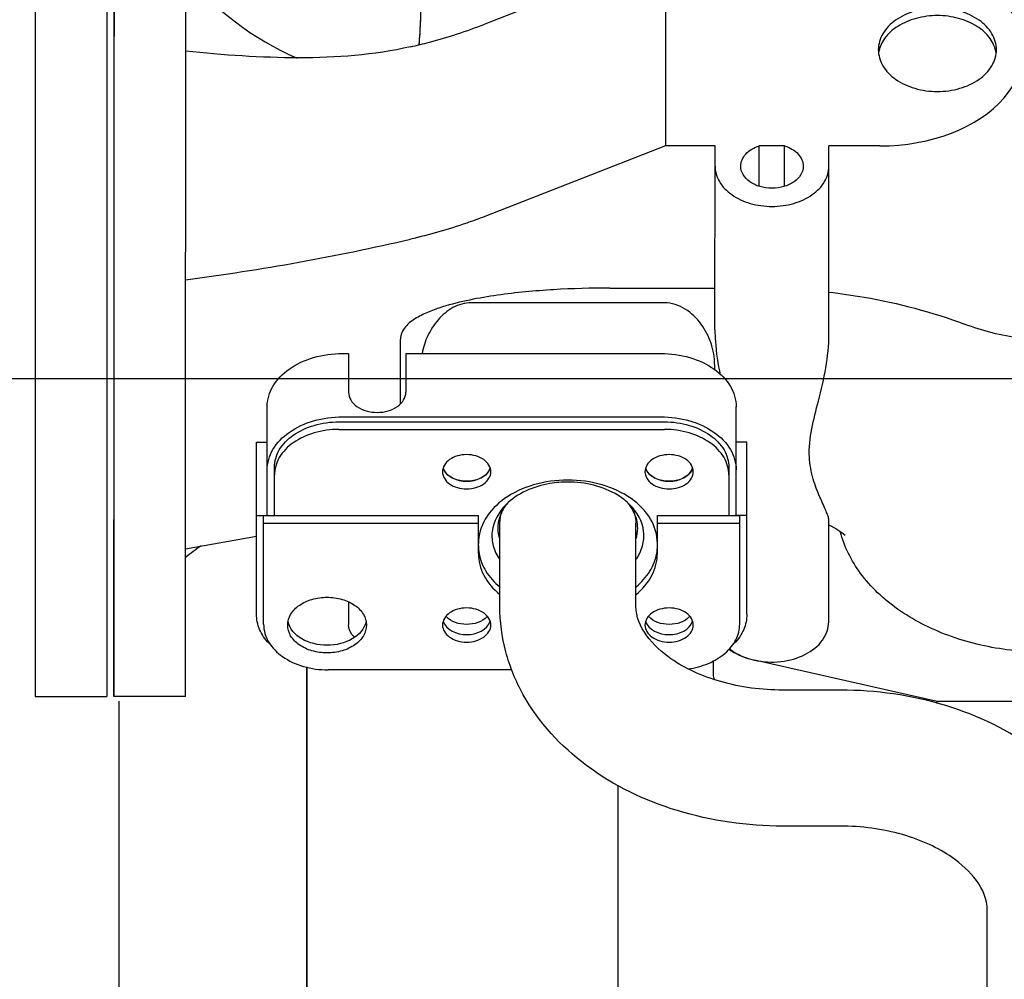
# Model space of a CAD drawing. Header units: millimetres. Extents: x 0 to 1189, y 0 to 841.
# Tile 43 of 175: x 428 to 439, y 261 to 272. Entities that reach past the tile are written whole.
import ezdxf
from ezdxf.enums import TextEntityAlignment as Align

# ---------------------------------------------------------------- set-up
doc = ezdxf.new("R2010")
doc.units = ezdxf.units.MM
doc.header["$LTSCALE"] = 65.395
doc.layers.get('0').update_dxf_attribs({"linetype": 'CONTINUOUS'})
for name, color, linetype in [('25007_060000_TLKGS_KGS_V_ABL1547', 7, 'CONTINUOUS'), ('25007_061000_TLKGS_KGS_V_ABL1580', 7, 'CONTINUOUS'), ('25007_153200_271312_ABL1561', 7, 'CONTINUOUS'), ('25007_153202_10_ABL1600', 7, 'CONTINUOUS'), ('25007_153202_10_T1_PBL1623', 7, 'CONTINUOUS'), ('25007_153202_20_ABL1586', 7, 'CONTINUOUS'), ('25007_153202_20_T2_PBL1746', 7, 'CONTINUOUS'), ('25007_153700_30_ABL1606', 7, 'CONTINUOUS'), ('25007_153700_30_T1_PBL1611', 7, 'CONTINUOUS'), ('25007_153700_30_T2_PBL1607', 7, 'CONTINUOUS'), ('25007_153700_31_ABL1603', 7, 'CONTINUOUS'), ('25007_153700_31_T1_PBL1605', 7, 'CONTINUOUS'), ('25007_153700_31_T2_PBL1604', 7, 'CONTINUOUS'), ('25007_641000_05_SIMPLE1_E_ABL1581', 7, 'CONTINUOUS'), ('25007_641000_05_SIMPLE1_T2_E_PBL1594', 7, 'CONTINUOUS'), ('25007_641000_05_SIMPLE1_T3_E_PBL1592', 7, 'CONTINUOUS'), ('25007_641000_05_SIMPLE1_T5_E_PBL1582', 7, 'CONTINUOUS'), ('25007_644000_01_SIMPLE1_C_ABL1635', 7, 'CONTINUOUS'), ('25007_644000_01_SIMPLE1_T1_C_PBL1643', 7, 'CONTINUOUS'), ('25007_644000_01_SIMPLE1_T2_C_PBL1636', 7, 'CONTINUOUS'), ('25067_000000_TLKGS_MARKETING_ABL1542', 7, 'CONTINUOUS'), ('BOGEN-S-3D-90-48_3X2_6_PBL2476', 7, 'CONTINUOUS'), ('EN1092-1-01A-DN40-PN16_PBL1681', 7, 'CONTINUOUS'), ('N4011-C1-82X39_PBL2473', 7, 'CONTINUOUS'), ('N4011-C90X49_PBL1587', 7, 'CONTINUOUS'), ('new_view_7_VBL1540', 7, 'CONTINUOUS')]:
    doc.layers.add(name, color=color, linetype=linetype)
doc.styles.get("Standard").update_dxf_attribs({"font": 'txt', "width": 0.6})
doc.dimstyles.new('DIMSTYLE_2', dxfattribs={"dimtxt": 3.5, "dimasz": 3.5, "dimexe": 1.8, "dimexo": 0, "dimgap": 0.875, "dimtad": 1, "dimdec": 0, "dimlfac": 25, "dimdsep": 46, "dimtxsty": 'Standard', "dimblk": '_FILLED', "dimblk1": '_FILLED', "dimblk2": '_FILLED', "dimcen": 0.09, "dimadec": 0, "dimazin": 0, "dimtp": 2, "dimtm": 2, "dimtfac": 1, "dimtdec": 0, "dimtofl": 0, "dimtmove": 0, "dimatfit": 3, "dimldrblk": '_FILLED', "dimfxl": 1, "dimtolj": 1, "dimarcsym": 0})

# ---------------------------------------------------------------- blocks, each defined once
blk = doc.blocks.new('_FILLED')
at = {"color": 0, "linetype": 'ByBlock'}
blk.add_solid([(0, 0), (-1, 0.1671), (-1, -0.1671)], dxfattribs=at)
blk = doc.blocks.new('*D17')
at = {"color": 2, "linetype": 'Continuous'}
for p, q in [((394.644, 370.776), (372.844, 370.776)), ((374.644, 370.776), (374.644, 319.388)), ((374.644, 268), (374.644, 319.388)), ((443.4, 268), (372.844, 268))]:
    blk.add_line(p, q, dxfattribs=at)
at = {"color": 2, "linetype": 'Continuous', "xscale": 3.5, "yscale": 3.5, "zscale": 3.5}
for p, rotation in [((374.644, 370.776), 90), ((374.644, 268), 270)]:
    blk.add_blockref('_FILLED', p, dxfattribs=dict(at, rotation=rotation))
at = {"color": 2, "linetype": 'Continuous', "width": 0.672619}
blk.add_text('2569', height=3.5, rotation=90, dxfattribs=at).set_placement((373.769, 318.6), align=Align.CENTER)
blk = doc.blocks.new('25007_641000_05_SIMPLE1_T5_E_PBL1582', base_point=(429.068, 268.848))
at = {"layer": '25007_641000_05_SIMPLE1_T5_E_PBL1582', "color": 7, "linetype": 'Continuous'}
for p, q in [((428.668, 273.248), (428.668, 264.448)), ((428.668, 273.248), (429.468, 273.248)), ((429.468, 273.248), (429.468, 264.448)), ((428.668, 264.448), (429.468, 264.448))]:
    blk.add_line(p, q, dxfattribs=at)
blk = doc.blocks.new('25007_641000_05_SIMPLE1_T3_E_PBL1592', base_point=(436.597, 268.628))
at = {"layer": '25007_641000_05_SIMPLE1_T3_E_PBL1592', "color": 7, "linetype": 'Continuous'}
for p, q in [((429.549, 272.424), (429.548, 273.25)), ((429.548, 273.25), (429.548, 272.526)), ((430.348, 273.25), (429.548, 273.25)), ((430.349, 272.526), (430.348, 273.25)), ((436.264, 272.979), (436.264, 272.752)), ((437.537, 272.752), (437.537, 272.978)), ((435.709, 272.753), (433.69, 271.963)), ((435.709, 272.753), (435.709, 270.603)), ((436.264, 272.752), (435.709, 272.753)), ((437.042, 272.752), (436.759, 272.752)), ((438.105, 272.752), (437.537, 272.752)), ((429.548, 272.526), (429.548, 271.928)), ((429.548, 272.525), (429.548, 272.526)), ((430.349, 271.962), (430.349, 272.526)), ((429.549, 271.962), (429.549, 272.424)), ((440.829, 269.491), (439.633, 272.004)), ((429.548, 271.928), (429.548, 271.827)), ((429.549, 270.578), (429.549, 271.962)), ((430.349, 270.578), (430.349, 271.962)), ((429.547, 271.826), (429.547, 270.578)), ((429.548, 271.827), (429.548, 271.826)), ((429.547, 270.578), (429.547, 270.577)), ((429.547, 270.577), (429.547, 269.98)), ((429.547, 270.576), (429.547, 270.577)), ((429.549, 270.476), (429.549, 270.578)), ((430.349, 269.981), (430.349, 270.578)), ((435.709, 270.603), (433.69, 269.814)), ((436.264, 270.603), (435.709, 270.603)), ((436.263, 268.547), (436.264, 270.603)), ((436.759, 270.152), (436.759, 270.603)), ((437.042, 270.603), (436.759, 270.603)), ((437.042, 270.151), (437.042, 270.603)), ((437.537, 268.499), (437.537, 270.603)), ((438.105, 270.603), (437.537, 270.603)), ((429.549, 269.878), (429.549, 270.476)), ((429.547, 269.98), (429.547, 269.877)), ((430.349, 269.733), (430.349, 269.981)), ((429.547, 269.877), (429.546, 267.823)), ((429.548, 267.721), (429.549, 269.878)), ((430.348, 269.105), (430.349, 269.733)), ((430.348, 267.823), (430.348, 269.105)), ((435.09, 269.014), (436.263, 269.014)), ((435.7, 268.849), (433.54, 268.849)), ((442.343, 268.735), (442.343, 268.282)), ((443.647, 266.133), (443.647, 268.735)), ((441.675, 268.657), (442.343, 268.506)), ((432.748, 267.722), (432.748, 268.441)), ((442.343, 268.282), (441.885, 268.282)), ((436.26, 268.161), (436.26, 268.102)), ((429.547, 267.822), (429.547, 267.224)), ((429.547, 267.821), (429.547, 267.822)), ((430.348, 267.123), (430.348, 267.823)), ((429.548, 267.123), (429.548, 267.721)), ((429.547, 267.224), (429.546, 267.122)), ((429.546, 267.123), (429.546, 267.122)), ((429.546, 267.122), (429.546, 265.875)), ((429.547, 265.738), (429.548, 267.123)), ((430.348, 266.1), (430.348, 267.123)), ((441.791, 266.586), (442.343, 266.586)), ((442.343, 266.586), (442.343, 266.133)), ((437.535, 265.285), (437.536, 266.419)), ((430.348, 266.1), (431.14, 266.242)), ((430.347, 265.277), (430.348, 266.1)), ((442.343, 265.284), (442.343, 266.133)), ((443.646, 264.723), (443.647, 266.133)), ((429.547, 265.874), (429.547, 265.738)), ((429.547, 265.873), (429.547, 265.874)), ((429.547, 265.738), (429.546, 265.175)), ((429.547, 265.175), (429.547, 265.738)), ((441.932, 265.736), (442.343, 265.736)), ((429.546, 265.175), (429.547, 264.45)), ((429.546, 265.175), (429.546, 265.174)), ((429.547, 264.45), (429.547, 265.175)), ((430.347, 264.45), (430.347, 265.277)), ((436.246, 264.724), (436.246, 264.851)), ((436.692, 264.859), (436.704, 264.856)), ((438.747, 264.394), (436.704, 264.856)), ((443.055, 264.825), (441.147, 264.393)), ((430.347, 264.45), (429.547, 264.45)), ((438.747, 264.37), (438.747, 264.394)), ((441.147, 264.393), (438.747, 264.394)), ((441.146, 263.827), (441.147, 264.393)), ((443.201, 264.292), (441.146, 263.827)), ((441.146, 263.827), (439.872, 263.828))]:
    blk.add_line(p, q, dxfattribs=at)
for points in [[(442.079, 267.786), (441.884, 268.283), (441.584, 268.818), (441.198, 269.322), (440.729, 269.784), (440.668, 269.83)], [(437.536, 266.369), (437.615, 266.327), (437.68, 266.284), (437.701, 266.268), (437.719, 266.252)]]:
    blk.add_lwpolyline(points, dxfattribs=at)
blk.add_ellipse((438.105, 271.677), major_axis=(1.604, -0.001), ratio=0.669973, start_param=-1.570552, end_param=1.571041, dxfattribs=at)
for points, knots in [([(437.537, 272.978), (437.537, 273.038), (437.499, 273.166), (437.35, 273.313), (437.142, 273.407), (436.901, 273.44), (436.66, 273.407), (436.451, 273.313), (436.303, 273.166), (436.264, 273.038), (436.264, 272.979)], [0, 0, 0, 0, 0.104729, 0.222332, 0.356034, 0.500032, 0.644021, 0.777703, 0.895282, 1, 1, 1, 1]), ([(436.551, 272.979), (436.551, 273.011), (436.572, 273.082), (436.654, 273.162), (436.768, 273.214), (436.901, 273.232), (437.033, 273.214), (437.148, 273.162), (437.229, 273.082), (437.251, 273.011), (437.251, 272.978)], [0, 0, 0, 0, 0.104723, 0.222315, 0.356006, 0.5, 0.643994, 0.777685, 0.895277, 1, 1, 1, 1]), ([(436.759, 272.752), (436.703, 272.77), (436.602, 272.822), (436.551, 272.93), (436.551, 272.979)], [0, 0, 0, 0, 0.547313, 1, 1, 1, 1]), ([(437.251, 272.978), (437.251, 272.93), (437.199, 272.822), (437.099, 272.77), (437.042, 272.752)], [0, 0, 0, 0, 0.452711, 1, 1, 1, 1]), ([(438.749, 272.144), (438.664, 272.144), (438.499, 272.122), (438.283, 272.024), (438.129, 271.872), (438.089, 271.739), (438.089, 271.678)], [0, 0, 0, 0, 0.287989, 0.555367, 0.790548, 1, 1, 1, 1]), ([(439.409, 271.677), (439.409, 271.739), (439.369, 271.872), (439.215, 272.024), (438.999, 272.122), (438.834, 272.144), (438.749, 272.144)], [0, 0, 0, 0, 0.209442, 0.444626, 0.712014, 1, 1, 1, 1]), ([(438.749, 272.059), (438.669, 272.059), (438.514, 272.039), (438.307, 271.953), (438.153, 271.818), (438.1, 271.698), (438.092, 271.64)], [0, 0, 0, 0, 0.284787, 0.551554, 0.789088, 1, 1, 1, 1]), ([(439.405, 271.639), (439.397, 271.698), (439.344, 271.818), (439.19, 271.953), (438.984, 272.039), (438.828, 272.059), (438.749, 272.059)], [0, 0, 0, 0, 0.210905, 0.448444, 0.715219, 1, 1, 1, 1]), ([(432.86, 271.71), (432.932, 271.726), (433.213, 271.795), (433.489, 271.885), (433.69, 271.963)], [0, 0, 0, 0, 0.253481, 1, 1, 1, 1]), ([(432.86, 271.71), (432.453, 271.616), (431.606, 271.558), (430.769, 271.617), (430.349, 271.661)], [0, 0, 0, 0, 0.497461, 1, 1, 1, 1]), ([(438.089, 271.678), (438.089, 271.616), (438.129, 271.483), (438.283, 271.331), (438.499, 271.233), (438.664, 271.211), (438.749, 271.211)], [0, 0, 0, 0, 0.209442, 0.444626, 0.712014, 1, 1, 1, 1]), ([(438.749, 271.211), (438.834, 271.211), (438.999, 271.233), (439.215, 271.33), (439.368, 271.482), (439.409, 271.615), (439.409, 271.677)], [0, 0, 0, 0, 0.287989, 0.555367, 0.790548, 1, 1, 1, 1]), ([(436.551, 270.377), (436.551, 270.426), (436.602, 270.533), (436.703, 270.585), (436.759, 270.603)], [0, 0, 0, 0, 0.452711, 1, 1, 1, 1]), ([(437.042, 270.603), (437.099, 270.585), (437.199, 270.533), (437.251, 270.425), (437.251, 270.377)], [0, 0, 0, 0, 0.547313, 1, 1, 1, 1]), ([(436.264, 270.377), (436.264, 270.317), (436.303, 270.189), (436.451, 270.042), (436.66, 269.948), (436.901, 269.915), (437.142, 269.948), (437.35, 270.042), (437.499, 270.189), (437.537, 270.317), (437.537, 270.377)], [0, 0, 0, 0, 0.104729, 0.222332, 0.356034, 0.500032, 0.644021, 0.777703, 0.895282, 1, 1, 1, 1]), ([(437.251, 270.377), (437.251, 270.344), (437.229, 270.273), (437.148, 270.193), (437.033, 270.141), (436.901, 270.123), (436.768, 270.141), (436.653, 270.193), (436.572, 270.274), (436.551, 270.344), (436.551, 270.377)], [0, 0, 0, 0, 0.104723, 0.222315, 0.356006, 0.5, 0.643994, 0.777685, 0.895277, 1, 1, 1, 1]), ([(433.69, 269.814), (433.623, 269.788), (433.352, 269.688), (433.073, 269.609), (432.86, 269.56)], [0, 0, 0, 0, 0.246393, 1, 1, 1, 1]), ([(430.348, 269.105), (430.771, 269.163), (431.613, 269.291), (432.446, 269.465), (432.86, 269.56)], [0, 0, 0, 0, 0.501122, 1, 1, 1, 1]), ([(440.829, 269.491), (440.842, 269.462), (440.889, 269.353), (440.913, 269.234), (440.913, 269.146)], [0, 0, 0, 0, 0.264714, 1, 1, 1, 1]), ([(440.913, 269.146), (440.913, 269.066), (440.882, 268.905), (440.739, 268.7), (440.526, 268.553), (440.17, 268.431), (439.655, 268.427), (439.254, 268.536), (439.053, 268.611)], [0, 0, 0, 0, 0.106868, 0.213266, 0.326011, 0.447509, 0.71278, 1, 1, 1, 1]), ([(442.831, 269.181), (442.764, 269.169), (442.638, 269.13), (442.478, 269.029), (442.37, 268.894), (442.343, 268.786), (442.343, 268.735)], [0, 0, 0, 0, 0.287341, 0.550367, 0.785085, 1, 1, 1, 1]), ([(435.09, 269.014), (434.88, 269.014), (434.46, 269.002), (433.936, 268.954), (433.522, 268.884), (433.266, 268.822), (433.068, 268.753), (432.926, 268.684), (432.798, 268.594), (432.748, 268.491), (432.748, 268.441)], [0, 0, 0, 0, 0.250586, 0.50114, 0.626432, 0.751693, 0.814329, 0.876914, 0.939214, 1, 1, 1, 1]), ([(437.537, 268.969), (437.668, 268.954), (438.183, 268.88), (438.69, 268.746), (439.053, 268.611)], [0, 0, 0, 0, 0.254655, 1, 1, 1, 1]), ([(442.645, 268.735), (442.645, 268.78), (442.689, 268.881), (442.78, 268.934), (442.83, 268.953)], [0, 0, 0, 0, 0.455893, 1, 1, 1, 1]), ([(433.54, 268.849), (433.47, 268.849), (433.327, 268.808), (433.163, 268.667), (433.047, 268.487), (433.003, 268.351), (432.991, 268.283)], [0, 0, 0, 0, 0.250339, 0.501792, 0.752587, 1, 1, 1, 1]), ([(436.26, 268.161), (436.26, 268.24), (436.231, 268.401), (436.119, 268.618), (435.944, 268.794), (435.781, 268.849), (435.7, 268.849)], [0, 0, 0, 0, 0.245527, 0.496514, 0.748996, 1, 1, 1, 1]), ([(442.83, 268.516), (442.78, 268.535), (442.689, 268.589), (442.645, 268.689), (442.645, 268.735)], [0, 0, 0, 0, 0.544119, 1, 1, 1, 1]), ([(436.263, 268.547), (436.263, 268.504), (436.27, 268.334), (436.297, 268.166), (436.322, 268.042)], [0, 0, 0, 0, 0.254768, 1, 1, 1, 1]), ([(437.536, 266.419), (437.536, 266.434), (437.526, 266.469), (437.492, 266.555), (437.429, 266.69), (437.351, 266.887), (437.285, 267.253), (437.437, 267.792), (437.537, 268.247), (437.537, 268.499)], [0, 0, 0, 0, 0.021275, 0.050921, 0.130093, 0.230023, 0.348044, 0.645445, 1, 1, 1, 1]), ([(442.135, 267.434), (442.135, 267.284), (442.07, 266.971), (441.897, 266.706), (441.791, 266.586)], [0, 0, 0, 0, 0.483356, 1, 1, 1, 1]), ([(441.791, 266.586), (441.815, 266.517), (441.896, 266.24), (441.932, 265.951), (441.932, 265.736)], [0, 0, 0, 0, 0.253294, 1, 1, 1, 1]), ([(441.932, 265.736), (441.668, 265.427), (441.078, 265.094), (440.224, 264.932), (439.529, 264.947), (438.872, 265.104), (438.305, 265.392), (437.876, 265.79), (437.707, 266.125), (437.664, 266.293)], [0, 0, 0, 0, 0.243428, 0.380299, 0.519671, 0.655301, 0.781837, 0.896368, 1, 1, 1, 1]), ([(442.645, 266.133), (442.645, 266.166), (442.666, 266.236), (442.748, 266.317), (442.862, 266.369), (442.995, 266.387), (443.127, 266.369), (443.242, 266.317), (443.324, 266.236), (443.345, 266.166), (443.345, 266.133)], [0, 0, 0, 0, 0.104718, 0.222298, 0.355979, 0.499968, 0.643966, 0.777668, 0.895271, 1, 1, 1, 1]), ([(442.343, 266.133), (442.343, 266.072), (442.383, 265.941), (442.534, 265.791), (442.748, 265.694), (442.995, 265.661), (443.242, 265.694), (443.455, 265.79), (443.607, 265.941), (443.647, 266.072), (443.647, 266.133)], [0, 0, 0, 0, 0.104729, 0.222332, 0.356034, 0.500032, 0.644021, 0.777703, 0.895282, 1, 1, 1, 1]), ([(443.345, 266.133), (443.345, 266.1), (443.324, 266.03), (443.242, 265.949), (443.127, 265.897), (442.995, 265.879), (442.862, 265.897), (442.748, 265.949), (442.666, 266.03), (442.645, 266.1), (442.645, 266.133)], [0, 0, 0, 0, 0.104718, 0.222298, 0.355979, 0.499968, 0.643966, 0.777668, 0.895271, 1, 1, 1, 1]), ([(436.704, 264.856), (436.801, 264.834), (436.999, 264.824), (437.27, 264.9), (437.477, 265.056), (437.535, 265.213), (437.535, 265.285)], [0, 0, 0, 0, 0.282966, 0.555587, 0.794318, 1, 1, 1, 1]), ([(442.343, 265.284), (442.343, 265.219), (442.388, 265.079), (442.557, 264.925), (442.79, 264.832), (442.966, 264.819), (443.055, 264.825)], [0, 0, 0, 0, 0.207964, 0.443885, 0.712881, 1, 1, 1, 1]), ([(443.055, 264.825), (443.134, 264.83), (443.283, 264.859), (443.477, 264.958), (443.612, 265.104), (443.647, 265.226), (443.647, 265.283)], [0, 0, 0, 0, 0.288263, 0.554028, 0.788778, 1, 1, 1, 1]), ([(436.417, 264.982), (436.436, 264.968), (436.52, 264.912), (436.617, 264.876), (436.692, 264.859)], [0, 0, 0, 0, 0.237465, 1, 1, 1, 1]), ([(436.421, 264.987), (436.44, 264.972), (436.522, 264.914), (436.617, 264.877), (436.692, 264.859)], [0, 0, 0, 0, 0.237053, 1, 1, 1, 1]), ([(443.646, 264.723), (443.646, 264.675), (443.623, 264.574), (443.525, 264.445), (443.38, 264.346), (443.263, 264.306), (443.201, 264.292)], [0, 0, 0, 0, 0.216396, 0.451305, 0.713387, 1, 1, 1, 1])]:
    blk.add_open_spline(points, degree=3, knots=knots, dxfattribs=at)
for points in [[(443.647, 268.735), (443.647, 268.763), (443.643, 268.792), (443.636, 268.82)], [(442.079, 267.786), (442.115, 267.673), (442.135, 267.553), (442.135, 267.434)], [(436.257, 264.64), (436.25, 264.667), (436.246, 264.696), (436.246, 264.724)]]:
    blk.add_open_spline(points, degree=3, dxfattribs=at)
blk = doc.blocks.new('25007_641000_05_SIMPLE1_T2_E_PBL1594', base_point=(438.2, 260.925))
at = {"layer": '25007_641000_05_SIMPLE1_T2_E_PBL1594', "color": 7, "linetype": 'Continuous'}
for p, q in [((431.702, 261.809), (431.702, 264.78)), ((431.702, 264.78), (431.702, 262.912)), ((429.602, 264.398), (429.6, 260.027)), ((435.181, 259.993), (435.182, 263.454)), ((435.182, 263.242), (435.182, 263.454)), ((435.182, 261.809), (435.182, 263.242)), ((431.702, 262.912), (431.7, 258.542)), ((431.7, 256.91), (431.702, 261.809)), ((435.18, 256.909), (435.182, 261.809))]:
    blk.add_line(p, q, dxfattribs=at)
blk.add_arc((431.703, 264.396), 2.102, 124.1761, 130.2783, dxfattribs=at)
blk = doc.blocks.new('25007_641000_05_SIMPLE1_E_ABL1581', base_point=(436.814, 261.928))
at = {"layer": '25007_641000_05_SIMPLE1_T2_E_PBL1594'}
blk.add_blockref('25007_641000_05_SIMPLE1_T2_E_PBL1594', (438.2, 260.925), dxfattribs=at)
at = {"layer": '25007_641000_05_SIMPLE1_T3_E_PBL1592'}
blk.add_blockref('25007_641000_05_SIMPLE1_T3_E_PBL1592', (436.597, 268.628), dxfattribs=at)
at = {"layer": '25007_641000_05_SIMPLE1_T5_E_PBL1582'}
blk.add_blockref('25007_641000_05_SIMPLE1_T5_E_PBL1582', (429.068, 268.848), dxfattribs=at)
blk = doc.blocks.new('25007_644000_01_SIMPLE1_T2_C_PBL1636', base_point=(436.12, 274.01))
at = {"layer": '25007_644000_01_SIMPLE1_T2_C_PBL1636', "color": 7, "linetype": 'Continuous'}
for p, q in [((435.72, 275.268), (435.72, 272.753)), ((436.52, 275.268), (436.52, 273.338))]:
    blk.add_line(p, q, dxfattribs=at)
blk = doc.blocks.new('25007_644000_01_SIMPLE1_T1_C_PBL1643', base_point=(441.442, 273.443))
at = {"layer": '25007_644000_01_SIMPLE1_T1_C_PBL1643', "color": 7, "linetype": 'Continuous'}
for p, q in [((445.92, 278.296), (445.92, 273.856)), ((445.92, 278.296), (446.285, 278.296)), ((444.3, 277.447), (444.3, 277.785)), ((445.8, 273.856), (445.8, 277.312)), ((445.8, 277.312), (445.92, 277.312)), ((444.52, 276.81), (445.8, 276.81)), ((443.973, 276.072), (445.8, 276.072)), ((443.975, 275.616), (443.769, 275.727)), ((443.712, 275.505), (443.639, 275.544)), ((444.712, 275.427), (445.8, 275.427)), ((436.6, 273.373), (436.6, 275.268)), ((436.72, 273.408), (436.72, 275.268)), ((437.48, 273.162), (437.48, 275.268)), ((444.712, 275.173), (445.8, 275.173)), ((443.632, 274.765), (443.712, 274.765)), ((444.712, 274.765), (445.8, 274.765)), ((438.62, 272.691), (438.62, 274.616)), ((442.28, 268.952), (442.28, 274.467)), ((439.18, 272.469), (439.18, 274.357)), ((442.145, 269.125), (442.145, 270.781)), ((442.145, 269.392), (442.28, 269.392)), ((442.28, 268.952), (442.425, 268.952))]:
    blk.add_line(p, q, dxfattribs=at)
for centre, radius, start, end in [((441.262, 277.785), 3.038, 0, 0.214), ((441.262, 277.785), 3.038, 359.6184, 360), ((486.482, 271.488), 47.223, 176.5836, 178.8755), ((441.265, 269.122), 0.88, 322.7433, 360)]:
    blk.add_arc(centre, radius, start, end, dxfattribs=at)
for points, knots in [([(443.421, 275.615), (443.678, 275.89), (444.103, 276.524), (444.278, 277.268), (444.296, 277.636)], [0, 0, 0, 0, 0.505796, 1, 1, 1, 1]), ([(443.638, 275.532), (443.848, 275.806), (444.183, 276.419), (444.3, 277.108), (444.3, 277.447)], [0, 0, 0, 0, 0.504535, 1, 1, 1, 1]), ([(444.247, 276.908), (444.302, 276.861), (444.397, 276.818), (444.495, 276.81), (444.52, 276.81)], [0, 0, 0, 0, 0.744391, 1, 1, 1, 1]), ([(437.788, 275.267), (438.139, 274.896), (439.026, 274.295), (440.074, 274.093), (440.6, 274.093)], [0, 0, 0, 0, 0.492632, 1, 1, 1, 1]), ([(438.157, 275.267), (438.494, 274.998), (439.28, 274.574), (440.159, 274.432), (440.6, 274.432)], [0, 0, 0, 0, 0.494654, 1, 1, 1, 1]), ([(440.6, 274.432), (440.998, 274.432), (441.791, 274.547), (442.516, 274.893), (442.838, 275.114)], [0, 0, 0, 0, 0.504405, 1, 1, 1, 1]), ([(440.6, 274.093), (440.998, 274.093), (441.791, 274.209), (442.516, 274.555), (442.838, 274.776)], [0, 0, 0, 0, 0.504405, 1, 1, 1, 1]), ([(442.145, 270.781), (442.145, 271.036), (442.133, 272.228), (442.076, 273.419), (442.006, 274.353)], [0, 0, 0, 0, 0.214725, 1, 1, 1, 1])]:
    blk.add_open_spline(points, degree=3, knots=knots, dxfattribs=at)
blk = doc.blocks.new('25007_644000_01_SIMPLE1_C_ABL1635', base_point=(441.002, 273.443))
at = {"layer": '25007_644000_01_SIMPLE1_T1_C_PBL1643'}
blk.add_blockref('25007_644000_01_SIMPLE1_T1_C_PBL1643', (441.442, 273.443), dxfattribs=at)
at = {"layer": '25007_644000_01_SIMPLE1_T2_C_PBL1636'}
blk.add_blockref('25007_644000_01_SIMPLE1_T2_C_PBL1636', (436.12, 274.01), dxfattribs=at)
blk = doc.blocks.new('25007_061000_TLKGS_KGS_V_ABL1580', base_point=(465.149, 283.756))
at = {"layer": '25007_641000_05_SIMPLE1_E_ABL1581'}
blk.add_blockref('25007_641000_05_SIMPLE1_E_ABL1581', (436.814, 261.928), dxfattribs=at)
at = {"layer": '25007_644000_01_SIMPLE1_C_ABL1635'}
blk.add_blockref('25007_644000_01_SIMPLE1_C_ABL1635', (441.002, 273.443), dxfattribs=at)
blk = doc.blocks.new('25007_060000_TLKGS_KGS_V_ABL1547', base_point=(444.776, 307.239))
at = {"layer": '25007_061000_TLKGS_KGS_V_ABL1580'}
blk.add_blockref('25007_061000_TLKGS_KGS_V_ABL1580', (465.149, 283.756), dxfattribs=at)
blk = doc.blocks.new('25067_000000_TLKGS_MARKETING_ABL1542', base_point=(484.601, 307.393))
at = {"layer": '25007_060000_TLKGS_KGS_V_ABL1547'}
blk.add_blockref('25007_060000_TLKGS_KGS_V_ABL1547', (444.776, 307.239), dxfattribs=at)
blk = doc.blocks.new('N4011-C90X49_PBL1587', base_point=(430.6, 274.67))
at = {"layer": 'N4011-C90X49_PBL1587', "color": 7, "linetype": 'Continuous'}
for p, q in [((428.8, 274.97), (432.4, 274.97)), ((432.4, 274.97), (432.4, 274.37)), ((428.8, 274.378), (428.8, 274.37)), ((428.8, 274.37), (432.4, 274.37))]:
    blk.add_line(p, q, dxfattribs=at)
blk = doc.blocks.new('EN1092-1-01A-DN40-PN16_PBL1681', base_point=(444.831, 266.53))
at = {"layer": 'EN1092-1-01A-DN40-PN16_PBL1681', "color": 7, "linetype": 'Continuous'}
for p, q in [((444.782, 266.89), (444.88, 266.89)), ((444.88, 266.17), (444.88, 266.89)), ((444.782, 266.17), (444.88, 266.17))]:
    blk.add_line(p, q, dxfattribs=at)
blk = doc.blocks.new('25007_153202_20_T2_PBL1746', base_point=(434.291, 272.493))
at = {"layer": '25007_153202_20_T2_PBL1746', "color": 7, "linetype": 'Continuous'}
blk.add_line((435.72, 273.256), (432.863, 273.256), dxfattribs=at)
for centre, radius, start, end in [((430.43, 272.667), 2.534, 6.6641, 8.3456), ((427.704, 272.402), 5.273, 3.4298, 4.412), ((426.23, 272.319), 6.749, 1.5896, 3.3848), ((425.46, 272.296), 7.52, 1.0308, 1.6033), ((425.137, 272.29), 7.843, 359.9973, 1.0301), ((425.137, 272.29), 7.843, 358.9699, 0.0027), ((425.46, 272.284), 7.52, 358.3967, 358.9692), ((426.501, 272.249), 6.478, 356.5776, 358.448), ((427.704, 272.178), 5.273, 355.588, 356.5702), ((428.398, 272.125), 4.577, 355.0587, 355.5776)]:
    blk.add_arc(centre, radius, start, end, dxfattribs=at)
for points, knots in [([(432.871, 273.253), (432.87, 273.254), (432.867, 273.255), (432.864, 273.256), (432.863, 273.256)], [0, 0, 0, 0, 0.519067, 1, 1, 1, 1]), ([(432.877, 273.248), (432.876, 273.249), (432.874, 273.251), (432.872, 273.253), (432.871, 273.253)], [0, 0, 0, 0, 0.526611, 1, 1, 1, 1]), ([(432.906, 273.186), (432.904, 273.193), (432.897, 273.215), (432.888, 273.237), (432.877, 273.248)], [0, 0, 0, 0, 0.325586, 1, 1, 1, 1]), ([(432.937, 273.035), (432.936, 273.045), (432.93, 273.082), (432.923, 273.118), (432.917, 273.144)], [0, 0, 0, 0, 0.277292, 1, 1, 1, 1]), ([(432.962, 272.808), (432.961, 272.821), (432.957, 272.872), (432.952, 272.924), (432.947, 272.961)], [0, 0, 0, 0, 0.264271, 1, 1, 1, 1])]:
    blk.add_open_spline(points, degree=3, knots=knots, dxfattribs=at)
blk.add_open_spline([(432.917, 273.144), (432.914, 273.159), (432.911, 273.172), (432.906, 273.186)], degree=3, dxfattribs=at)
blk = doc.blocks.new('BOGEN-S-3D-90-48_3X2_6_PBL2476', base_point=(431.31, 272.846))
at = {"layer": 'BOGEN-S-3D-90-48_3X2_6_PBL2476', "color": 7, "linetype": 'Continuous'}
blk.add_arc((432.87, 274.553), 3.231, 218.3735, 246.7323, dxfattribs=at)
blk.add_open_spline([(429.914, 273.247), (429.758, 273.599), (429.663, 273.985), (429.64, 274.369)], degree=3, dxfattribs=at)
for points, knots in [([(432.863, 273.256), (432.711, 273.256), (432.404, 273.311), (432.002, 273.55), (431.706, 273.916), (431.604, 274.215), (431.581, 274.368)], [0, 0, 0, 0, 0.247668, 0.496616, 0.747488, 1, 1, 1, 1]), ([(432.98, 272.29), (432.98, 272.413), (432.975, 272.641), (432.955, 272.91), (432.931, 273.083), (432.911, 273.173), (432.894, 273.228), (432.872, 273.256), (432.863, 273.256)], [0, 0, 0, 0, 0.375032, 0.693931, 0.81711, 0.909969, 0.970051, 1, 1, 1, 1]), ([(432.958, 271.727), (432.962, 271.77), (432.975, 271.957), (432.98, 272.145), (432.98, 272.29)], [0, 0, 0, 0, 0.228487, 1, 1, 1, 1])]:
    blk.add_open_spline(points, degree=3, knots=knots, dxfattribs=at)
blk = doc.blocks.new('25007_153202_20_ABL1586', base_point=(436.84, 270.57))
at = {"layer": '25007_153202_20_T2_PBL1746'}
blk.add_blockref('25007_153202_20_T2_PBL1746', (434.291, 272.493), dxfattribs=at)
at = {"layer": 'BOGEN-S-3D-90-48_3X2_6_PBL2476'}
blk.add_blockref('BOGEN-S-3D-90-48_3X2_6_PBL2476', (431.31, 272.846), dxfattribs=at)
at = {"layer": 'EN1092-1-01A-DN40-PN16_PBL1681'}
blk.add_blockref('EN1092-1-01A-DN40-PN16_PBL1681', (444.831, 266.53), dxfattribs=at)
at = {"layer": 'N4011-C90X49_PBL1587'}
blk.add_blockref('N4011-C90X49_PBL1587', (430.6, 274.67), dxfattribs=at)
blk = doc.blocks.new('25007_153202_10_T1_PBL1623', base_point=(437.343, 260.201))
at = {"layer": '25007_153202_10_T1_PBL1623', "color": 7, "linetype": 'Continuous'}
for p, q in [((433.86, 265.458), (433.86, 266.387)), ((435.38, 265.458), (435.38, 266.387)), ((437.666, 264.521), (437.02, 264.521)), ((437.666, 263.001), (437.02, 263.001)), ((439.306, 259.815), (439.306, 262.064))]:
    blk.add_line(p, q, dxfattribs=at)
for points in [[(433.86, 266.387), (433.86, 266.433), (433.869, 266.48), (433.885, 266.523)], [(435.355, 266.523), (435.371, 266.48), (435.38, 266.433), (435.38, 266.387)]]:
    blk.add_open_spline(points, degree=3, dxfattribs=at)
for points, knots in [([(437.02, 263.001), (436.624, 263.001), (435.844, 263.112), (434.808, 263.605), (434.172, 264.29), (433.906, 264.942), (433.86, 265.287), (433.86, 265.458)], [0, 0, 0, 0, 0.269367, 0.526031, 0.76667, 0.88384, 1, 1, 1, 1]), ([(437.02, 264.521), (436.787, 264.521), (436.444, 264.565), (436.03, 264.717), (435.652, 264.925), (435.38, 265.223), (435.38, 265.458)], [0, 0, 0, 0, 0.346588, 0.506648, 0.650429, 1, 1, 1, 1]), ([(440.826, 262.064), (440.826, 262.235), (440.78, 262.58), (440.514, 263.231), (439.878, 263.917), (438.842, 264.41), (438.062, 264.521), (437.666, 264.521)], [0, 0, 0, 0, 0.11616, 0.23333, 0.47397, 0.730634, 1, 1, 1, 1]), ([(439.306, 262.064), (439.306, 262.299), (439.034, 262.597), (438.656, 262.805), (438.242, 262.957), (437.899, 263.001), (437.666, 263.001)], [0, 0, 0, 0, 0.349572, 0.493352, 0.653412, 1, 1, 1, 1])]:
    blk.add_open_spline(points, degree=3, knots=knots, dxfattribs=at)
blk = doc.blocks.new('N4011-C1-82X39_PBL2473', base_point=(434.62, 266.126))
at = {"layer": 'N4011-C1-82X39_PBL2473', "color": 7, "linetype": 'Continuous'}
for centre, radius, start, end in [((433.372, 267.051), 0.154, 200.6265, 208.0313), ((433.605, 267.051), 0.154, 331.9687, 339.3735), ((435.635, 267.051), 0.154, 200.6265, 208.0313), ((435.868, 267.051), 0.154, 331.9687, 339.3735), ((434.368, 266.261), 0.547, 138.1332, 143.0739), ((434.872, 266.261), 0.547, 36.9261, 41.8668), ((434.285, 266.687), 0.448, 204.4955, 205.2801), ((434.955, 266.687), 0.448, 334.7199, 335.5045)]:
    blk.add_arc(centre, radius, start, end, dxfattribs=at)
for points in [[(433.741, 266.979), (433.697, 266.896), (433.489, 266.814), (433.28, 266.896), (433.236, 266.979)], [(436.004, 266.979), (435.96, 266.896), (435.751, 266.814), (435.543, 266.896), (435.499, 266.979)], [(433.86, 266.207), (433.847, 266.247), (433.84, 266.289), (433.84, 266.331)], [(435.38, 266.207), (435.393, 266.247), (435.4, 266.289), (435.4, 266.331)], [(433.717, 265.344), (433.662, 265.283), (433.489, 265.227), (433.315, 265.283), (433.26, 265.344)], [(435.98, 265.344), (435.925, 265.283), (435.751, 265.227), (435.578, 265.283), (435.523, 265.344)]]:
    blk.add_open_spline(points, degree=3, dxfattribs=at)
for points, knots in [([(434.62, 266.846), (434.553, 266.846), (434.305, 266.826), (434.055, 266.721), (433.927, 266.593)], [0, 0, 0, 0, 0.269521, 1, 1, 1, 1]), ([(435.313, 266.593), (435.273, 266.633), (435.073, 266.786), (434.812, 266.846), (434.62, 266.846)], [0, 0, 0, 0, 0.229927, 1, 1, 1, 1]), ([(433.927, 266.593), (433.847, 266.513), (433.757, 266.353), (433.777, 266.126), (433.827, 266.025), (433.859, 265.979)], [0, 0, 0, 0, 0.50499, 0.746651, 1, 1, 1, 1]), ([(433.84, 266.331), (433.84, 266.353), (433.848, 266.445), (433.889, 266.533), (433.931, 266.589)], [0, 0, 0, 0, 0.243248, 1, 1, 1, 1]), ([(435.4, 266.331), (435.4, 266.353), (435.392, 266.445), (435.351, 266.533), (435.309, 266.589)], [0, 0, 0, 0, 0.243248, 1, 1, 1, 1]), ([(435.381, 265.979), (435.413, 266.025), (435.463, 266.126), (435.483, 266.353), (435.393, 266.513), (435.313, 266.593)], [0, 0, 0, 0, 0.253349, 0.49501, 1, 1, 1, 1])]:
    blk.add_open_spline(points, degree=3, knots=knots, dxfattribs=at)
blk = doc.blocks.new('25007_153202_10_ABL1600', base_point=(438.297, 258.618))
at = {"layer": '25007_153202_10_T1_PBL1623'}
blk.add_blockref('25007_153202_10_T1_PBL1623', (437.343, 260.201), dxfattribs=at)
at = {"layer": 'N4011-C1-82X39_PBL2473'}
blk.add_blockref('N4011-C1-82X39_PBL2473', (434.62, 266.126), dxfattribs=at)
blk = doc.blocks.new('25007_153700_31_T2_PBL1604', base_point=(433.88, 266.168))
at = {"layer": '25007_153700_31_T2_PBL1604', "color": 7, "linetype": 'Continuous'}
for p, q in [((431.14, 265.369), (431.14, 267.292)), ((431.14, 267.292), (431.26, 267.292)), ((436.62, 267.292), (436.5, 267.292)), ((436.62, 265.369), (436.62, 267.292)), ((431.26, 266.472), (431.26, 266.585)), ((436.5, 266.472), (436.5, 266.585)), ((431.14, 266.472), (431.26, 266.472)), ((436.62, 266.472), (436.5, 266.472)), ((432.169, 265.503), (432.169, 265.249))]:
    blk.add_line(p, q, dxfattribs=at)
for points, knots in [([(431.277, 265.044), (431.235, 265.09), (431.166, 265.191), (431.14, 265.311), (431.14, 265.369)], [0, 0, 0, 0, 0.51775, 1, 1, 1, 1]), ([(436.62, 265.369), (436.62, 265.311), (436.594, 265.191), (436.525, 265.09), (436.483, 265.044)], [0, 0, 0, 0, 0.48225, 1, 1, 1, 1]), ([(432.234, 265.111), (432.224, 265.121), (432.189, 265.159), (432.169, 265.211), (432.169, 265.249)], [0, 0, 0, 0, 0.270861, 1, 1, 1, 1])]:
    blk.add_open_spline(points, degree=3, knots=knots, dxfattribs=at)
blk = doc.blocks.new('25007_153700_31_T1_PBL1605', base_point=(433.88, 265.609))
at = {"layer": '25007_153700_31_T1_PBL1605', "color": 7, "linetype": 'Continuous'}
for p, q in [((431.22, 265.256), (431.22, 266.472)), ((431.22, 266.472), (433.62, 266.472)), ((431.22, 266.387), (433.62, 266.387)), ((433.62, 266.048), (433.62, 266.472)), ((435.62, 266.048), (435.62, 266.472)), ((435.62, 266.472), (436.54, 266.472)), ((435.62, 266.387), (436.54, 266.387)), ((436.54, 265.256), (436.54, 266.472)), ((433.992, 264.747), (431.94, 264.747))]:
    blk.add_line(p, q, dxfattribs=at)
for centre, start, end in [((434.125, 266.133), 180.0277, 189.6279), ((435.115, 266.133), 350.3721, 359.9723)]:
    blk.add_arc(centre, 0.505, start, end, dxfattribs=at)
for points, knots in [([(433.62, 266.048), (433.62, 265.964), (433.667, 265.786), (433.787, 265.649), (433.858, 265.59)], [0, 0, 0, 0, 0.475502, 1, 1, 1, 1]), ([(433.627, 266.048), (433.639, 265.978), (433.696, 265.836), (433.798, 265.725), (433.858, 265.675)], [0, 0, 0, 0, 0.477447, 1, 1, 1, 1]), ([(435.382, 265.675), (435.442, 265.725), (435.544, 265.836), (435.601, 265.978), (435.613, 266.048)], [0, 0, 0, 0, 0.522553, 1, 1, 1, 1]), ([(435.382, 265.59), (435.453, 265.649), (435.573, 265.786), (435.62, 265.964), (435.62, 266.048)], [0, 0, 0, 0, 0.524498, 1, 1, 1, 1]), ([(431.489, 265.248), (431.489, 265.289), (431.515, 265.378), (431.618, 265.479), (431.762, 265.544), (431.929, 265.567), (432.095, 265.544), (432.239, 265.479), (432.342, 265.378), (432.369, 265.289), (432.369, 265.248)], [0, 0, 0, 0, 0.104733, 0.222328, 0.356015, 0.5, 0.643985, 0.777672, 0.895267, 1, 1, 1, 1]), ([(433.759, 265.248), (433.759, 265.273), (433.742, 265.327), (433.679, 265.39), (433.591, 265.43), (433.489, 265.443), (433.386, 265.43), (433.298, 265.39), (433.235, 265.327), (433.219, 265.273), (433.219, 265.248)], [0, 0, 0, 0, 0.104733, 0.222328, 0.356015, 0.5, 0.643985, 0.777672, 0.895267, 1, 1, 1, 1]), ([(436.021, 265.248), (436.021, 265.273), (436.005, 265.327), (435.942, 265.39), (435.854, 265.43), (435.751, 265.443), (435.649, 265.43), (435.561, 265.39), (435.498, 265.327), (435.481, 265.273), (435.481, 265.248)], [0, 0, 0, 0, 0.104733, 0.222328, 0.356015, 0.5, 0.643985, 0.777672, 0.895267, 1, 1, 1, 1]), ([(431.22, 265.256), (431.22, 265.188), (431.264, 265.043), (431.432, 264.878), (431.667, 264.771), (431.847, 264.747), (431.94, 264.747)], [0, 0, 0, 0, 0.209467, 0.444656, 0.712031, 1, 1, 1, 1]), ([(432.369, 265.248), (432.369, 265.207), (432.342, 265.118), (432.239, 265.017), (432.095, 264.951), (431.929, 264.929), (431.762, 264.951), (431.618, 265.017), (431.515, 265.118), (431.489, 265.207), (431.489, 265.248)], [0, 0, 0, 0, 0.104733, 0.222328, 0.356015, 0.5, 0.643985, 0.777672, 0.895267, 1, 1, 1, 1]), ([(433.219, 265.248), (433.219, 265.223), (433.235, 265.168), (433.298, 265.106), (433.386, 265.066), (433.489, 265.052), (433.591, 265.066), (433.679, 265.106), (433.742, 265.168), (433.759, 265.223), (433.759, 265.248)], [0, 0, 0, 0, 0.104733, 0.222328, 0.356015, 0.5, 0.643985, 0.777672, 0.895267, 1, 1, 1, 1]), ([(435.481, 265.248), (435.481, 265.223), (435.498, 265.168), (435.561, 265.106), (435.649, 265.066), (435.751, 265.052), (435.854, 265.066), (435.942, 265.106), (436.005, 265.168), (436.021, 265.223), (436.021, 265.248)], [0, 0, 0, 0, 0.104733, 0.222328, 0.356015, 0.5, 0.643985, 0.777672, 0.895267, 1, 1, 1, 1]), ([(435.961, 264.757), (436.04, 264.768), (436.189, 264.807), (436.378, 264.919), (436.508, 265.072), (436.54, 265.197), (436.54, 265.256)], [0, 0, 0, 0, 0.287831, 0.551805, 0.78645, 1, 1, 1, 1])]:
    blk.add_open_spline(points, degree=3, knots=knots, dxfattribs=at)
for points in [[(432.365, 265.29), (432.332, 265.123), (431.929, 264.92), (431.525, 265.123), (431.493, 265.29)], [(433.226, 265.29), (433.257, 265.194), (433.489, 265.089), (433.72, 265.194), (433.752, 265.29)], [(435.488, 265.29), (435.52, 265.194), (435.751, 265.089), (435.983, 265.194), (436.014, 265.29)]]:
    blk.add_open_spline(points, degree=3, dxfattribs=at)
blk = doc.blocks.new('25007_153700_31_ABL1603', base_point=(433.88, 266.02))
at = {"layer": '25007_153700_31_T1_PBL1605'}
blk.add_blockref('25007_153700_31_T1_PBL1605', (433.88, 265.609), dxfattribs=at)
at = {"layer": '25007_153700_31_T2_PBL1604'}
blk.add_blockref('25007_153700_31_T2_PBL1604', (433.88, 266.168), dxfattribs=at)
blk = doc.blocks.new('25007_153700_30_T2_PBL1607', base_point=(433.88, 267.434))
at = {"layer": '25007_153700_30_T2_PBL1607', "color": 7, "linetype": 'Continuous'}
for p, q in [((432.1, 268.282), (432.169, 268.282)), ((432.169, 268.282), (432.169, 267.851)), ((432.809, 268.282), (432.809, 267.851)), ((432.809, 268.282), (435.66, 268.282)), ((431.26, 266.585), (431.26, 267.688)), ((436.5, 266.585), (436.5, 267.688)), ((432.1, 267.575), (435.66, 267.575))]:
    blk.add_line(p, q, dxfattribs=at)
for points, knots in [([(431.26, 267.688), (431.26, 267.767), (431.311, 267.936), (431.507, 268.13), (431.782, 268.254), (431.992, 268.282), (432.1, 268.282)], [0, 0, 0, 0, 0.209467, 0.444656, 0.712031, 1, 1, 1, 1]), ([(435.66, 268.282), (435.768, 268.282), (435.978, 268.254), (436.253, 268.13), (436.449, 267.936), (436.5, 267.767), (436.5, 267.688)], [0, 0, 0, 0, 0.287969, 0.555344, 0.790533, 1, 1, 1, 1]), ([(432.169, 267.851), (432.169, 267.821), (432.188, 267.757), (432.263, 267.683), (432.368, 267.635), (432.489, 267.619), (432.61, 267.635), (432.715, 267.683), (432.789, 267.757), (432.809, 267.821), (432.809, 267.851)], [0, 0, 0, 0, 0.104733, 0.222328, 0.356015, 0.5, 0.643985, 0.777672, 0.895267, 1, 1, 1, 1]), ([(431.26, 266.981), (431.26, 267.06), (431.311, 267.229), (431.507, 267.423), (431.782, 267.547), (431.992, 267.575), (432.1, 267.575)], [0, 0, 0, 0, 0.209467, 0.444656, 0.712031, 1, 1, 1, 1]), ([(435.66, 267.575), (435.768, 267.575), (435.978, 267.547), (436.253, 267.423), (436.449, 267.229), (436.5, 267.06), (436.5, 266.981)], [0, 0, 0, 0, 0.287969, 0.555344, 0.790533, 1, 1, 1, 1])]:
    blk.add_open_spline(points, degree=3, knots=knots, dxfattribs=at)
blk = doc.blocks.new('25007_153700_30_T1_PBL1611', base_point=(433.88, 266.84))
at = {"layer": '25007_153700_30_T1_PBL1611', "color": 7, "linetype": 'Continuous'}
for p, q in [((432.06, 267.519), (435.7, 267.519)), ((432.06, 267.434), (435.7, 267.434)), ((431.34, 266.472), (431.34, 267.009)), ((436.42, 267.009), (436.42, 266.472))]:
    blk.add_line(p, q, dxfattribs=at)
for points, knots in [([(431.34, 267.009), (431.34, 267.077), (431.384, 267.222), (431.552, 267.388), (431.787, 267.494), (431.967, 267.519), (432.06, 267.519)], [0, 0, 0, 0, 0.209467, 0.444656, 0.712031, 1, 1, 1, 1]), ([(435.7, 267.519), (435.793, 267.519), (435.973, 267.494), (436.208, 267.388), (436.376, 267.222), (436.42, 267.077), (436.42, 267.009)], [0, 0, 0, 0, 0.287969, 0.555344, 0.790533, 1, 1, 1, 1]), ([(432.06, 267.434), (431.967, 267.434), (431.787, 267.409), (431.552, 267.303), (431.384, 267.137), (431.34, 266.992), (431.34, 266.925)], [0, 0, 0, 0, 0.287969, 0.555344, 0.790533, 1, 1, 1, 1]), ([(436.42, 266.925), (436.42, 266.992), (436.376, 267.137), (436.208, 267.303), (435.973, 267.409), (435.793, 267.434), (435.7, 267.434)], [0, 0, 0, 0, 0.209467, 0.444656, 0.712031, 1, 1, 1, 1]), ([(433.759, 266.961), (433.759, 266.986), (433.742, 267.041), (433.679, 267.103), (433.591, 267.143), (433.489, 267.157), (433.386, 267.143), (433.298, 267.103), (433.235, 267.041), (433.219, 266.986), (433.219, 266.961)], [0, 0, 0, 0, 0.104733, 0.222328, 0.356015, 0.5, 0.643985, 0.777672, 0.895267, 1, 1, 1, 1]), ([(436.021, 266.961), (436.021, 266.986), (436.005, 267.041), (435.942, 267.103), (435.854, 267.143), (435.751, 267.157), (435.649, 267.143), (435.561, 267.103), (435.498, 267.041), (435.481, 266.986), (435.481, 266.961)], [0, 0, 0, 0, 0.104733, 0.222328, 0.356015, 0.5, 0.643985, 0.777672, 0.895267, 1, 1, 1, 1]), ([(433.219, 266.961), (433.219, 266.936), (433.235, 266.881), (433.298, 266.819), (433.386, 266.779), (433.489, 266.765), (433.591, 266.779), (433.679, 266.819), (433.742, 266.881), (433.759, 266.936), (433.759, 266.961)], [0, 0, 0, 0, 0.104733, 0.222328, 0.356015, 0.5, 0.643985, 0.777672, 0.895267, 1, 1, 1, 1]), ([(435.481, 266.961), (435.481, 266.936), (435.498, 266.881), (435.561, 266.819), (435.649, 266.779), (435.751, 266.765), (435.854, 266.779), (435.942, 266.819), (436.005, 266.881), (436.021, 266.936), (436.021, 266.961)], [0, 0, 0, 0, 0.104733, 0.222328, 0.356015, 0.5, 0.643985, 0.777672, 0.895267, 1, 1, 1, 1]), ([(435.62, 266.161), (435.62, 266.255), (435.559, 266.456), (435.326, 266.686), (434.999, 266.834), (434.62, 266.886), (434.241, 266.834), (433.914, 266.686), (433.681, 266.456), (433.62, 266.255), (433.62, 266.161)], [0, 0, 0, 0, 0.104733, 0.222328, 0.356015, 0.5, 0.643985, 0.777672, 0.895267, 1, 1, 1, 1])]:
    blk.add_open_spline(points, degree=3, knots=knots, dxfattribs=at)
for points in [[(433.226, 267.003), (433.257, 266.907), (433.489, 266.803), (433.72, 266.907), (433.752, 267.003)], [(435.488, 267.003), (435.52, 266.907), (435.751, 266.803), (435.983, 266.907), (436.014, 267.003)]]:
    blk.add_open_spline(points, degree=3, dxfattribs=at)
blk = doc.blocks.new('25007_153700_30_ABL1606', base_point=(433.88, 267.222))
at = {"layer": '25007_153700_30_T1_PBL1611'}
blk.add_blockref('25007_153700_30_T1_PBL1611', (433.88, 266.84), dxfattribs=at)
at = {"layer": '25007_153700_30_T2_PBL1607'}
blk.add_blockref('25007_153700_30_T2_PBL1607', (433.88, 267.434), dxfattribs=at)
blk = doc.blocks.new('25007_153200_271312_ABL1561', base_point=(485.92, 256.865))
at = {"layer": '25007_153202_10_ABL1600'}
blk.add_blockref('25007_153202_10_ABL1600', (438.297, 258.618), dxfattribs=at)
at = {"layer": '25007_153202_20_ABL1586'}
blk.add_blockref('25007_153202_20_ABL1586', (436.84, 270.57), dxfattribs=at)
at = {"layer": '25007_153700_30_ABL1606'}
blk.add_blockref('25007_153700_30_ABL1606', (433.88, 267.222), dxfattribs=at)
at = {"layer": '25007_153700_31_ABL1603'}
blk.add_blockref('25007_153700_31_ABL1603', (433.88, 266.02), dxfattribs=at)
blk = doc.blocks.new('NEW_VIEW_7_VBL1540', base_point=(551.121, 296.688))
at = {"layer": '25007_153200_271312_ABL1561'}
blk.add_blockref('25007_153200_271312_ABL1561', (485.92, 256.865), dxfattribs=at)
at = {"layer": '25067_000000_TLKGS_MARKETING_ABL1542'}
blk.add_blockref('25067_000000_TLKGS_MARKETING_ABL1542', (484.601, 307.393), dxfattribs=at)

msp = doc.modelspace()

# ---------------------------------------------------------------- block references
at = {"layer": 'new_view_7_VBL1540'}
msp.add_blockref('NEW_VIEW_7_VBL1540', (551.12107, 296.68788), dxfattribs=at)

# ---------------------------------------------------------------- dimensions: what is measured, and where the dimension line sits
at = {"color": 2, "linetype": 'Continuous'}
dim = msp.add_linear_dim(base=(374.64424, 370.77576), p1=(443.4, 268), p2=(394.64424, 370.77576), angle=90, dimstyle='DIMSTYLE_2', dxfattribs=at)
dim.commit()
dim.dimension.update_dxf_attribs({"geometry": '*D17', "text_midpoint": (374.64424, 318.26666), "dimtype": 160})

doc.saveas('drawing.dxf')
